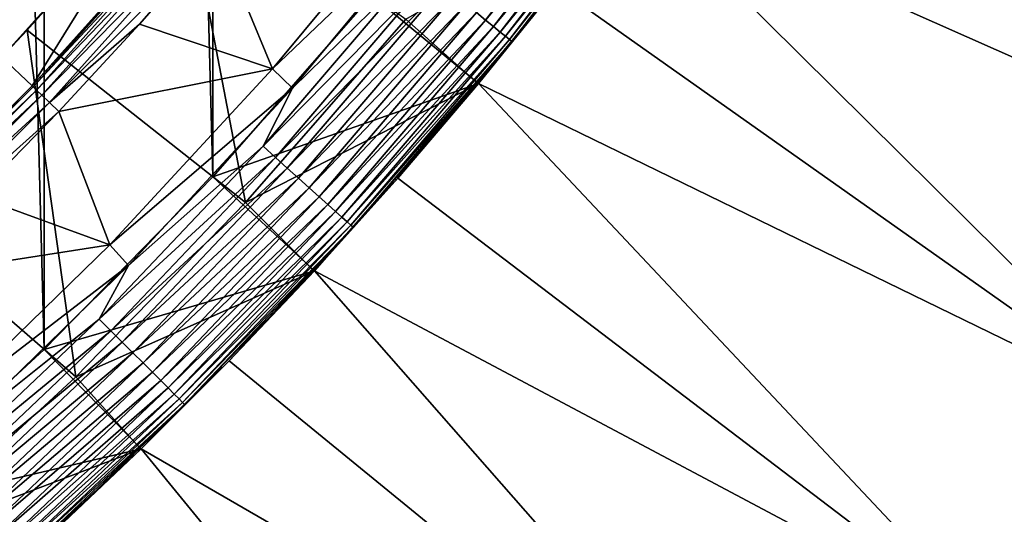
# Model space of a CAD drawing. Header units: metres. Extents: x -24 to 236, y -24 to 24.
# Tile 223 of 256: x 171.32 to 174.87, y -12.31 to -10.52. Entities that reach past the tile are written whole.
import ezdxf

# ---------------------------------------------------------------- set-up
doc = ezdxf.new("R2010")
doc.units = ezdxf.units.M
doc.layers.add('solid_10392024', color=7, linetype='CONTINUOUS')

msp = doc.modelspace()

# ---------------------------------------------------------------- linework, layer by layer
at = {"layer": 'solid_10392024'}
for points in [[(140.5, -23.5), (140.5, 23.5), (179.5, 23.5)], [(179.5, -23.5), (140.5, -23.5), (179.5, 23.5)], [(171.406204, -11.714132, 45.650002), (171.406204, 11.714132, 45.650002), (170.766663, 12.304524, 45.650002)], [(170.766663, -12.304524, 45.650002), (171.406204, -11.714132, 45.650002), (170.766663, 12.304524, 45.650002)], [(172.013519, -11.090444, 45.650002), (172.013519, 11.090444, 45.650002), (171.406204, 11.714132, 45.650002)], [(171.406204, -11.714132, 45.650002), (172.013519, -11.090444, 45.650002), (171.406204, 11.714132, 45.650002)], [(172.013519, -11.090444, 45.650002), (172.586853, -10.435217, 45.650002), (172.013519, 11.090444, 45.650002)], [(174.041336, -9.314681, 7.2), (173.788406, -9.685168, 7.2), (176.045959, -11.168249, 4.5)], [(174.041336, -9.314681, 7.2), (176.045959, -11.168249, 4.5), (176.590988, -10.341247, 4.5)], [(173.788406, -9.685168, 7.2), (173.525696, -10.04879, 7.2), (176.045959, -11.168249, 4.5)], [(172.964188, -10.498189, 31.774055), (172.997375, -10.525066, 31.731291), (173.530396, -9.830412, 31.731291)], [(173.530396, -9.830412, 31.731291), (172.997375, -10.525066, 31.731291), (173.560532, -9.852299, 31.683683)], [(172.997375, -10.525066, 31.731291), (173.026306, -10.5485, 31.683683), (173.560532, -9.852299, 31.683683)], [(173.560532, -9.852299, 31.683683), (173.026306, -10.5485, 31.683683), (173.585785, -9.870649, 31.631933)], [(173.026306, -10.5485, 31.683683), (173.050568, -10.568148, 31.631933), (173.585785, -9.870649, 31.631933)], [(173.585785, -9.870649, 31.631933), (173.050568, -10.568148, 31.631933), (173.605804, -9.885197, 31.576794)], [(173.050568, -10.568148, 31.631933), (173.069809, -10.583722, 31.576794), (173.605804, -9.885197, 31.576794)], [(173.605804, -9.885197, 31.576794), (173.069809, -10.583722, 31.576794), (173.6203, -9.895726, 31.519072)], [(173.069809, -10.583722, 31.576794), (173.083725, -10.594995, 31.519072), (173.6203, -9.895726, 31.519072)], [(173.6203, -9.895726, 31.519072), (173.083725, -10.594995, 31.519072), (173.629059, -9.902085, 31.459608)], [(173.083725, -10.594995, 31.519072), (173.092133, -10.601805, 31.459608), (173.629059, -9.902085, 31.459608)], [(173.629059, -9.902085, 31.459608), (173.092133, -10.601805, 31.459608), (173.253387, -10.40529, 31.4)], [(171.344482, -10.561852, 33.650002), (171.893646, -9.939376, 33.650002), (172.132034, -11.183181, 32.650002)], [(171.813446, -10.034569, 30.592821), (171.893646, -9.939376, 33.650002), (171.344482, -10.561852, 33.650002)], [(171.893646, -9.939376, 33.650002), (172.709503, -10.522294, 32.650002), (172.132034, -11.183181, 32.650002)], [(171.252945, -10.659323, 30.592821), (171.361847, -10.762466, 30.592821), (171.813446, -10.034569, 30.592821)], [(171.252945, -10.659323, 30.592821), (171.813446, -10.034569, 30.592821), (171.344482, -10.561852, 33.650002)], [(171.813446, -10.034569, 30.592821), (171.361847, -10.762466, 30.592821), (171.927826, -10.131598, 30.592821)], [(172.029953, -10.218328, 31.092821), (172.229141, -10.700942, 31.9), (172.781555, -10.034653, 31.9)], [(172.781555, -10.034653, 31.9), (172.229141, -10.700942, 31.9), (172.856903, -10.100616, 31.9)], [(172.586853, -10.435217, 45.650002), (172.971756, -10.754346, 45.150002), (173.52565, -10.048852, 45.150002)], [(172.709503, -10.522294, 32.650002), (173.524811, -10.049972, 32.650002), (172.970612, -10.755733, 32.650002)], [(172.971756, -10.754346, 45.150002), (172.970612, -10.755733, 32.650002), (173.524811, -10.049972, 32.650002)], [(173.52565, -10.048852, 45.150002), (172.971756, -10.754346, 45.150002), (173.524811, -10.049972, 32.650002)], [(173.525696, -10.04879, 7.2), (173.253387, -10.40529, 7.2), (175.459641, -11.966701, 4.5)], [(173.525696, -10.04879, 7.2), (175.459641, -11.966701, 4.5), (176.045959, -11.168249, 4.5)], [(172.229141, -10.700942, 31.9), (172.300858, -10.770857, 31.9), (172.856903, -10.100616, 31.9)], [(172.753174, -10.327316, 31.896355), (172.856903, -10.100616, 31.9), (172.300858, -10.770857, 31.9)], [(171.932007, -10.135141, 30.69735), (171.927826, -10.131598, 30.592821), (171.361847, -10.762466, 30.592821)], [(171.365799, -10.766264, 30.69735), (171.932007, -10.135141, 30.69735), (171.361847, -10.762466, 30.592821)], [(171.944504, -10.145757, 30.800835), (171.932007, -10.135141, 30.69735), (171.365799, -10.766264, 30.69735)], [(171.377716, -10.777539, 30.800835), (171.944504, -10.145757, 30.800835), (171.365799, -10.766264, 30.69735)], [(171.965195, -10.163322, 30.902037), (171.944504, -10.145757, 30.800835), (171.377716, -10.777539, 30.800835)], [(171.397415, -10.7962, 30.902037), (171.965195, -10.163322, 30.902037), (171.377716, -10.777539, 30.800835)], [(171.99382, -10.187648, 30.999844), (171.965195, -10.163322, 30.902037), (171.397415, -10.7962, 30.902037)], [(171.424683, -10.82204, 30.999844), (171.99382, -10.187648, 30.999844), (171.397415, -10.7962, 30.902037)], [(171.424683, -10.82204, 30.999844), (172.029953, -10.218328, 31.092821), (171.99382, -10.187648, 30.999844)], [(171.424683, -10.82204, 30.999844), (171.748825, -10.540345, 31.092821), (172.029953, -10.218328, 31.092821)], [(172.029953, -10.218328, 31.092821), (171.748825, -10.540345, 31.092821), (172.229141, -10.700942, 31.9)], [(172.753174, -10.327316, 31.896355), (172.300858, -10.770857, 31.9), (172.195206, -10.980613, 31.896355)], [(172.753174, -10.327316, 31.896355), (172.195206, -10.980613, 31.896355), (172.799377, -10.364728, 31.885456)], [(172.195206, -10.980613, 31.896355), (172.23938, -11.020391, 31.885456), (172.799377, -10.364728, 31.885456)], [(172.799377, -10.364728, 31.885456), (172.23938, -11.020391, 31.885456), (172.844208, -10.401039, 31.867466)], [(172.23938, -11.020391, 31.885456), (172.282257, -11.058999, 31.867466), (172.844208, -10.401039, 31.867466)], [(172.844208, -10.401039, 31.867466), (172.282257, -11.058999, 31.867466), (172.887039, -10.435719, 31.842644)], [(172.013519, -11.090444, 45.650002), (172.971756, -10.754346, 45.150002), (172.586853, -10.435217, 45.650002)], [(172.282257, -11.058999, 31.867466), (172.323212, -11.095873, 31.842644), (172.887039, -10.435719, 31.842644)], [(172.887039, -10.435719, 31.842644), (172.323212, -11.095873, 31.842644), (172.927231, -10.468261, 31.811354)], [(172.680817, -11.095917, 31.4), (172.97171, -10.754415, 7.2), (173.253387, -10.40529, 7.2)], [(173.253387, -10.40529, 31.4), (172.680817, -11.095917, 31.4), (173.253387, -10.40529, 7.2)], [(173.092133, -10.601805, 31.459608), (172.680817, -11.095917, 31.4), (173.253387, -10.40529, 31.4)], [(173.253387, -10.40529, 7.2), (172.97171, -10.754415, 7.2), (175.459641, -11.966701, 4.5)], [(172.323212, -11.095873, 31.842644), (172.361649, -11.130473, 31.811354), (172.927231, -10.468261, 31.811354)], [(172.927231, -10.468261, 31.811354), (172.361649, -11.130473, 31.811354), (172.964188, -10.498189, 31.774055)], [(172.361649, -11.130473, 31.811354), (172.396988, -11.162294, 31.774055), (172.964188, -10.498189, 31.774055)], [(172.964188, -10.498189, 31.774055), (172.396988, -11.162294, 31.774055), (172.997375, -10.525066, 31.731291)], [(171.424683, -10.82204, 30.999844), (171.459091, -10.85463, 31.092821), (171.748825, -10.540345, 31.092821)], [(171.748825, -10.540345, 31.092821), (171.459091, -10.85463, 31.092821), (172.229141, -10.700942, 31.9)], [(172.132034, -11.183181, 32.650002), (172.709503, -10.522294, 32.650002), (172.970612, -10.755733, 32.650002)], [(172.396988, -11.162294, 31.774055), (172.428726, -11.190872, 31.731291), (172.997375, -10.525066, 31.731291)], [(172.997375, -10.525066, 31.731291), (172.428726, -11.190872, 31.731291), (173.026306, -10.5485, 31.683683)], [(170.76297, -11.153852, 33.650002), (171.344482, -10.561852, 33.650002), (171.520355, -11.812342, 32.650002)], [(171.252945, -10.659323, 30.592821), (171.344482, -10.561852, 33.650002), (170.76297, -11.153852, 33.650002)], [(171.344482, -10.561852, 33.650002), (172.132034, -11.183181, 32.650002), (171.520355, -11.812342, 32.650002)], [(172.428726, -11.190872, 31.731291), (172.45639, -11.215788, 31.683683), (173.026306, -10.5485, 31.683683)], [(173.026306, -10.5485, 31.683683), (172.45639, -11.215788, 31.683683), (173.050568, -10.568148, 31.631933)], [(172.45639, -11.215788, 31.683683), (172.479599, -11.236678, 31.631933), (173.050568, -10.568148, 31.631933)], [(173.050568, -10.568148, 31.631933), (172.479599, -11.236678, 31.631933), (173.069809, -10.583722, 31.576794)], [(172.479599, -11.236678, 31.631933), (172.497986, -11.253239, 31.576794), (173.069809, -10.583722, 31.576794)], [(173.069809, -10.583722, 31.576794), (172.497986, -11.253239, 31.576794), (173.083725, -10.594995, 31.519072)], [(172.497986, -11.253239, 31.576794), (172.511307, -11.265225, 31.519072), (173.083725, -10.594995, 31.519072)], [(173.083725, -10.594995, 31.519072), (172.511307, -11.265225, 31.519072), (173.092133, -10.601805, 31.459608)], [(172.511307, -11.265225, 31.519072), (172.519333, -11.272465, 31.459608), (173.092133, -10.601805, 31.459608)], [(173.092133, -10.601805, 31.459608), (172.519333, -11.272465, 31.459608), (172.680817, -11.095917, 31.4)], [(171.252945, -10.659323, 30.592821), (170.762527, -11.361794, 30.592821), (171.361847, -10.762466, 30.592821)], [(171.459091, -10.85463, 31.092821), (171.64241, -11.336527, 31.9), (172.229141, -10.700942, 31.9)], [(172.229141, -10.700942, 31.9), (171.64241, -11.336527, 31.9), (172.300858, -10.770857, 31.9)], [(172.013519, -11.090444, 45.650002), (172.380936, -11.429559, 45.150002), (172.971756, -10.754346, 45.150002)], [(172.132034, -11.183181, 32.650002), (172.970612, -10.755733, 32.650002), (172.379639, -11.430965, 32.650002)], [(172.380936, -11.429559, 45.150002), (172.379639, -11.430965, 32.650002), (172.970612, -10.755733, 32.650002)], [(172.971756, -10.754346, 45.150002), (172.380936, -11.429559, 45.150002), (172.970612, -10.755733, 32.650002)], [(172.97171, -10.754415, 7.2), (172.680817, -11.095917, 7.2), (174.833694, -12.734358, 4.5)], [(172.680817, -11.095917, 31.4), (172.680817, -11.095917, 7.2), (172.97171, -10.754415, 7.2)], [(172.97171, -10.754415, 7.2), (174.833694, -12.734358, 4.5), (175.459641, -11.966701, 4.5)], [(171.365799, -10.766264, 30.69735), (171.361847, -10.762466, 30.592821), (170.762527, -11.361794, 30.592821)], [(170.766266, -11.365807, 30.69735), (171.365799, -10.766264, 30.69735), (170.762527, -11.361794, 30.592821)], [(171.377716, -10.777539, 30.800835), (171.365799, -10.766264, 30.69735), (170.766266, -11.365807, 30.69735)], [(170.777542, -11.37771, 30.800835), (171.377716, -10.777539, 30.800835), (170.766266, -11.365807, 30.69735)], [(171.397415, -10.7962, 30.902037), (171.377716, -10.777539, 30.800835), (170.777542, -11.37771, 30.800835)], [(171.64241, -11.336527, 31.9), (171.709915, -11.410531, 31.9), (172.300858, -10.770857, 31.9)], [(172.195206, -10.980613, 31.896355), (172.300858, -10.770857, 31.9), (171.709915, -11.410531, 31.9)], [(170.796204, -11.397409, 30.902037), (171.397415, -10.7962, 30.902037), (170.777542, -11.37771, 30.800835)], [(171.424683, -10.82204, 30.999844), (171.397415, -10.7962, 30.902037), (170.796204, -11.397409, 30.902037)], [(170.822037, -11.424688, 30.999844), (171.424683, -10.82204, 30.999844), (170.796204, -11.397409, 30.902037)], [(170.822037, -11.424688, 30.999844), (171.459091, -10.85463, 31.092821), (171.424683, -10.82204, 30.999844)], [(170.822037, -11.424688, 30.999844), (171.16095, -11.160955, 31.092821), (171.459091, -10.85463, 31.092821)], [(171.459091, -10.85463, 31.092821), (171.16095, -11.160955, 31.092821), (171.64241, -11.336527, 31.9)], [(172.195206, -10.980613, 31.896355), (171.709915, -11.410531, 31.9), (171.603806, -11.603812, 31.896355)], [(172.195206, -10.980613, 31.896355), (171.603806, -11.603812, 31.896355), (172.23938, -11.020391, 31.885456)], [(171.603806, -11.603812, 31.896355), (171.645844, -11.645848, 31.885456), (172.23938, -11.020391, 31.885456)], [(172.23938, -11.020391, 31.885456), (171.645844, -11.645848, 31.885456), (172.282257, -11.058999, 31.867466)], [(171.645844, -11.645848, 31.885456), (171.686646, -11.686647, 31.867466), (172.282257, -11.058999, 31.867466)], [(172.282257, -11.058999, 31.867466), (171.686646, -11.686647, 31.867466), (172.323212, -11.095873, 31.842644)], [(171.406204, -11.714132, 45.650002), (172.380936, -11.429559, 45.150002), (172.013519, -11.090444, 45.650002)], [(171.686646, -11.686647, 31.867466), (171.725616, -11.725614, 31.842644), (172.323212, -11.095873, 31.842644)], [(172.323212, -11.095873, 31.842644), (171.725616, -11.725614, 31.842644), (172.361649, -11.130473, 31.811354)], [(172.072296, -11.755091, 31.4), (172.380951, -11.429554, 7.2), (172.680817, -11.095917, 7.2)], [(172.680817, -11.095917, 31.4), (172.072296, -11.755091, 31.4), (172.680817, -11.095917, 7.2)], [(172.519333, -11.272465, 31.459608), (172.072296, -11.755091, 31.4), (172.680817, -11.095917, 31.4)], [(172.680817, -11.095917, 7.2), (172.380951, -11.429554, 7.2), (174.833694, -12.734358, 4.5)], [(171.725616, -11.725614, 31.842644), (171.762177, -11.762177, 31.811354), (172.361649, -11.130473, 31.811354)], [(172.361649, -11.130473, 31.811354), (171.762177, -11.762177, 31.811354), (172.396988, -11.162294, 31.774055)], [(170.76297, -11.153852, 33.650002), (171.520355, -11.812342, 32.650002), (170.875992, -12.408164, 32.650002)], [(171.16095, -11.160955, 31.092821), (170.85463, -11.459094, 31.092821), (171.64241, -11.336527, 31.9)], [(171.520355, -11.812342, 32.650002), (172.132034, -11.183181, 32.650002), (172.379639, -11.430965, 32.650002)], [(171.762177, -11.762177, 31.811354), (171.795807, -11.795805, 31.774055), (172.396988, -11.162294, 31.774055)], [(172.396988, -11.162294, 31.774055), (171.795807, -11.795805, 31.774055), (172.428726, -11.190872, 31.731291)], [(171.795807, -11.795805, 31.774055), (171.826004, -11.826004, 31.731291), (172.428726, -11.190872, 31.731291)], [(172.428726, -11.190872, 31.731291), (171.826004, -11.826004, 31.731291), (172.45639, -11.215788, 31.683683)], [(171.826004, -11.826004, 31.731291), (171.852341, -11.852334, 31.683683), (172.45639, -11.215788, 31.683683)], [(172.45639, -11.215788, 31.683683), (171.852341, -11.852334, 31.683683), (172.479599, -11.236678, 31.631933)], [(171.852341, -11.852334, 31.683683), (171.874405, -11.874411, 31.631933), (172.479599, -11.236678, 31.631933)], [(172.479599, -11.236678, 31.631933), (171.874405, -11.874411, 31.631933), (172.497986, -11.253239, 31.576794)], [(171.874405, -11.874411, 31.631933), (171.891907, -11.891911, 31.576794), (172.497986, -11.253239, 31.576794)], [(172.497986, -11.253239, 31.576794), (171.891907, -11.891911, 31.576794), (172.511307, -11.265225, 31.519072)], [(171.891907, -11.891911, 31.576794), (171.904572, -11.904577, 31.519072), (172.511307, -11.265225, 31.519072)], [(172.511307, -11.265225, 31.519072), (171.904572, -11.904577, 31.519072), (172.519333, -11.272465, 31.459608)], [(171.904572, -11.904577, 31.519072), (171.912231, -11.912228, 31.459608), (172.519333, -11.272465, 31.459608)], [(172.519333, -11.272465, 31.459608), (171.912231, -11.912228, 31.459608), (172.072296, -11.755091, 31.4)], [(170.85463, -11.459094, 31.092821), (171.022705, -11.939938, 31.9), (171.64241, -11.336527, 31.9)], [(171.64241, -11.336527, 31.9), (171.022705, -11.939938, 31.9), (171.709915, -11.410531, 31.9)], [(171.022705, -11.939938, 31.9), (171.085754, -12.017838, 31.9), (171.709915, -11.410531, 31.9)], [(171.603806, -11.603812, 31.896355), (171.709915, -11.410531, 31.9), (171.085754, -12.017838, 31.9)], [(171.406204, -11.714132, 45.650002), (171.755066, -12.072324, 45.150002), (172.380936, -11.429559, 45.150002)], [(171.520355, -11.812342, 32.650002), (172.379639, -11.430965, 32.650002), (171.753693, -12.073656, 32.650002)], [(171.755066, -12.072324, 45.150002), (171.753693, -12.073656, 32.650002), (172.379639, -11.430965, 32.650002)], [(172.380936, -11.429559, 45.150002), (171.755066, -12.072324, 45.150002), (172.379639, -11.430965, 32.650002)], [(172.380951, -11.429554, 7.2), (172.072296, -11.755091, 7.2), (174.169724, -13.46928, 4.5)], [(172.072296, -11.755091, 31.4), (172.072296, -11.755091, 7.2), (172.380951, -11.429554, 7.2)], [(172.380951, -11.429554, 7.2), (174.169724, -13.46928, 4.5), (174.833694, -12.734358, 4.5)], [(171.603806, -11.603812, 31.896355), (171.085754, -12.017838, 31.9), (170.980606, -12.195206, 31.896355)], [(171.603806, -11.603812, 31.896355), (170.980606, -12.195206, 31.896355), (171.645844, -11.645848, 31.885456)], [(170.980606, -12.195206, 31.896355), (171.020386, -12.239385, 31.885456), (171.645844, -11.645848, 31.885456)], [(171.645844, -11.645848, 31.885456), (171.020386, -12.239385, 31.885456), (171.686646, -11.686647, 31.867466)], [(170.766663, -12.304524, 45.650002), (171.755066, -12.072324, 45.150002), (171.406204, -11.714132, 45.650002)], [(171.020386, -12.239385, 31.885456), (171.059006, -12.282263, 31.867466), (171.686646, -11.686647, 31.867466)], [(171.686646, -11.686647, 31.867466), (171.059006, -12.282263, 31.867466), (171.725616, -11.725614, 31.842644)], [(171.059006, -12.282263, 31.867466), (171.095871, -12.323215, 31.842644), (171.725616, -11.725614, 31.842644)], [(171.725616, -11.725614, 31.842644), (171.095871, -12.323215, 31.842644), (171.762177, -11.762177, 31.811354)], [(171.095871, -12.323215, 31.842644), (171.130478, -12.361643, 31.811354), (171.762177, -11.762177, 31.811354)], [(171.762177, -11.762177, 31.811354), (171.130478, -12.361643, 31.811354), (171.795807, -11.795805, 31.774055)], [(171.42955, -12.380944, 31.4), (171.755096, -12.072296, 7.2), (172.072296, -11.755091, 7.2)], [(172.072296, -11.755091, 31.4), (171.42955, -12.380944, 31.4), (172.072296, -11.755091, 7.2)], [(171.912231, -11.912228, 31.459608), (171.42955, -12.380944, 31.4), (172.072296, -11.755091, 31.4)], [(172.072296, -11.755091, 7.2), (171.755096, -12.072296, 7.2), (174.169724, -13.46928, 4.5)], [(170.875992, -12.408164, 32.650002), (171.520355, -11.812342, 32.650002), (171.753693, -12.073656, 32.650002)], [(171.130478, -12.361643, 31.811354), (171.162292, -12.396984, 31.774055), (171.795807, -11.795805, 31.774055)], [(171.795807, -11.795805, 31.774055), (171.162292, -12.396984, 31.774055), (171.826004, -11.826004, 31.731291)], [(171.162292, -12.396984, 31.774055), (171.190872, -12.428722, 31.731291), (171.826004, -11.826004, 31.731291)], [(171.826004, -11.826004, 31.731291), (171.190872, -12.428722, 31.731291), (171.852341, -11.852334, 31.683683)], [(171.190872, -12.428722, 31.731291), (171.21579, -12.456394, 31.683683), (171.852341, -11.852334, 31.683683)], [(171.852341, -11.852334, 31.683683), (171.21579, -12.456394, 31.683683), (171.874405, -11.874411, 31.631933)], [(171.21579, -12.456394, 31.683683), (171.236679, -12.479596, 31.631933), (171.874405, -11.874411, 31.631933)], [(171.874405, -11.874411, 31.631933), (171.236679, -12.479596, 31.631933), (171.891907, -11.891911, 31.576794)], [(171.236679, -12.479596, 31.631933), (171.253235, -12.497987, 31.576794), (171.891907, -11.891911, 31.576794)], [(171.891907, -11.891911, 31.576794), (171.253235, -12.497987, 31.576794), (171.904572, -11.904577, 31.519072)], [(171.253235, -12.497987, 31.576794), (171.265228, -12.5113, 31.519072), (171.904572, -11.904577, 31.519072)], [(171.904572, -11.904577, 31.519072), (171.265228, -12.5113, 31.519072), (171.912231, -11.912228, 31.459608)], [(171.265228, -12.5113, 31.519072), (171.272461, -12.519341, 31.459608), (171.912231, -11.912228, 31.459608)], [(171.912231, -11.912228, 31.459608), (171.272461, -12.519341, 31.459608), (171.42955, -12.380944, 31.4)], [(175.459641, -11.966712, 4), (174.833679, -12.73438, 4), (179.5, -23, 4)], [(174.833694, -12.734358, 4.5), (174.833679, -12.73438, 4), (175.459641, -11.966712, 4)], [(174.833694, -12.734358, 4.5), (175.459641, -11.966712, 4), (175.459641, -11.966701, 4.5)], [(170.766663, -12.304524, 45.650002), (171.095932, -12.680799, 45.150002), (171.755066, -12.072324, 45.150002)], [(170.875992, -12.408164, 32.650002), (171.753693, -12.073656, 32.650002), (171.094391, -12.682141, 32.650002)], [(171.095932, -12.680799, 45.150002), (171.094391, -12.682141, 32.650002), (171.753693, -12.073656, 32.650002)], [(171.755066, -12.072324, 45.150002), (171.095932, -12.680799, 45.150002), (171.753693, -12.073656, 32.650002)], [(171.755096, -12.072296, 7.2), (171.42955, -12.380944, 7.2), (173.469315, -14.169683, 4.5)], [(171.42955, -12.380944, 31.4), (171.42955, -12.380944, 7.2), (171.755096, -12.072296, 7.2)], [(171.755096, -12.072296, 7.2), (173.469315, -14.169683, 4.5), (174.169724, -13.46928, 4.5)]]:
    msp.add_3dface(points, dxfattribs=at)

doc.saveas('drawing.dxf')
